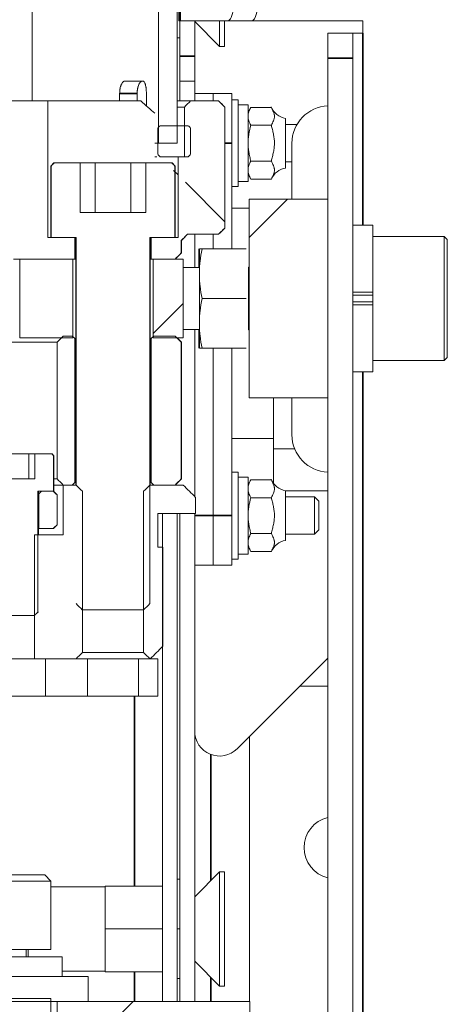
# Model space of a CAD drawing. Header units: millimetres. Extents: x 4 to 1188, y 1 to 840.
# Tile 251 of 256: x 856.9 to 861.48, y 315.23 to 325.8. Entities that reach past the tile are written whole.
import ezdxf

# ---------------------------------------------------------------- set-up
doc = ezdxf.new("R2010")
doc.units = ezdxf.units.MM
doc.layers.add('1', color=7, linetype='Continuous')

msp = doc.modelspace()

# ---------------------------------------------------------------- hatches: boundary and pattern name
at = {"layer": '1', "linetype": 'Continuous', "lineweight": 35}
h = msp.add_hatch(dxfattribs=at)
h.set_pattern_fill('ANSI31', color=154, scale=1.55, angle=-2.13e-14, style=0)
h.paths.add_polyline_path([(850.5426, 324.4764), (850.5426, 411.143), (850.7426, 411.143), (850.7426, 324.4764)], flags=0)
h.paths.add_polyline_path([(858.3858, 411.143), (858.5859, 411.143), (858.5859, 324.4764), (858.3858, 324.4764)], flags=0)
h = msp.add_hatch(dxfattribs=at)
h.set_pattern_fill('ANSI31', color=154, scale=1.55, angle=-2.13e-14, style=0)
edge = h.paths.add_edge_path(flags=0)
edge.add_line((852.8976, 410.963), (854.0309, 410.963))
edge.add_line((854.0309, 410.963), (854.0309, 410.2964))
edge.add_line((854.0309, 410.2964), (855.0976, 410.2964))
edge.add_line((855.0976, 410.2964), (855.0976, 410.963))
edge.add_line((855.0976, 410.963), (856.2309, 410.963))
edge.add_line((856.2309, 410.963), (856.2309, 410.6212))
edge.add_ellipse((856.3642, 410.4297), major_axis=(0.2333, 0), ratio=1, start_angle=124.8499, end_angle=325.1501)
edge.add_line((856.5557, 410.2964), (857.2309, 410.2964))
edge.add_line((857.2309, 410.2964), (857.2309, 327.5964))
edge.add_line((857.2309, 327.5964), (857.0309, 327.5964))
edge.add_line((857.0309, 327.5964), (857.0309, 324.9297))
edge.add_line((857.0309, 324.9297), (856.5557, 324.9297))
edge.add_ellipse((856.3642, 324.7964), major_axis=(0.2333, 0), ratio=1, start_angle=34.8499, end_angle=235.1501)
edge.add_line((856.2309, 324.6049), (856.2309, 323.863))
edge.add_line((856.2309, 323.863), (852.8976, 323.863))
edge.add_line((852.8976, 323.863), (852.8976, 324.6049))
edge.add_ellipse((852.7642, 324.7964), major_axis=(0.2333, 0), ratio=1, start_angle=304.8499, end_angle=505.1501)
edge.add_line((852.5727, 324.9297), (852.0976, 324.9297))
edge.add_line((852.0976, 324.9297), (852.0976, 327.5964))
edge.add_line((852.0976, 327.5964), (851.8976, 327.5964))
edge.add_line((851.8976, 327.5964), (851.8976, 410.2964))
edge.add_line((851.8976, 410.2964), (852.5727, 410.2964))
edge.add_ellipse((852.7642, 410.4297), major_axis=(0.2333, 0), ratio=1, start_angle=214.8499, end_angle=415.1501)
edge.add_line((852.8976, 410.6212), (852.8976, 410.963))
edge = h.paths.add_edge_path(flags=0)
edge.add_ellipse((855.7642, 339.153), major_axis=(-0.4533, 0), ratio=1, start_angle=0, end_angle=360)
edge = h.paths.add_edge_path(flags=0)
edge.add_ellipse((853.3642, 339.153), major_axis=(-0.4533, 0), ratio=1, start_angle=0, end_angle=360)
edge = h.paths.add_edge_path(flags=0)
edge.add_ellipse((855.7642, 360.4864), major_axis=(-0.4533, 0), ratio=1, start_angle=0, end_angle=360)
edge = h.paths.add_edge_path(flags=0)
edge.add_ellipse((853.3642, 360.4864), major_axis=(-0.4533, 0), ratio=1, start_angle=0, end_angle=360)
edge = h.paths.add_edge_path(flags=0)
edge.add_ellipse((855.7642, 381.8197), major_axis=(-0.4533, 0), ratio=1, start_angle=0, end_angle=360)
edge = h.paths.add_edge_path(flags=0)
edge.add_ellipse((853.3642, 381.8197), major_axis=(-0.4533, 0), ratio=1, start_angle=0, end_angle=360)
edge = h.paths.add_edge_path(flags=0)
edge.add_ellipse((853.3642, 403.153), major_axis=(-0.4533, 0), ratio=1, start_angle=0, end_angle=360)
edge = h.paths.add_edge_path(flags=0)
edge.add_ellipse((855.7642, 403.153), major_axis=(-0.4533, 0), ratio=1, start_angle=0, end_angle=360)
h = msp.add_hatch(dxfattribs=at)
h.set_pattern_fill('ANSI31', color=154, scale=1.55, angle=89.9544, style=0)
h.paths.add_polyline_path([(856.2642, 323.4964), (856.2642, 324.9297), (857.1997, 324.9297), (857.1997, 323.463), (857.4879, 323.463), (857.4879, 323.2297), (856.7636, 323.2297), (856.7636, 323.4964)], flags=0)
h.paths.add_polyline_path([(851.6405, 323.463), (851.9287, 323.463), (851.9287, 324.9297), (852.8642, 324.9297), (852.8642, 323.4964), (852.3649, 323.4964), (852.3649, 323.2297), (851.6405, 323.2297)], flags=0)
edge = h.paths.add_edge_path(flags=0)
edge.add_line((850.4979, 323.2964), (850.4979, 323.4297))
edge.add_line((850.8213, 323.463), (850.8213, 323.2297))
edge.add_line((850.8213, 323.2297), (850.5646, 323.2297))
edge.add_line((850.5331, 323.463), (850.8213, 323.463))
edge.add_line((850.5331, 324.3297), (850.5331, 323.463))
edge.add_line((850.4646, 324.3297), (850.4646, 324.9297))
edge.add_line((850.4646, 324.9297), (850.0312, 324.9297))
edge.add_line((850.0312, 324.9297), (850.0312, 323.563))
edge.add_line((850.4313, 323.4964), (850.0979, 323.4964))
edge = h.paths.add_edge_path(flags=0)
edge.add_line((858.6305, 323.4297), (858.6305, 323.2964))
edge.add_line((859.0306, 323.4964), (858.6972, 323.4964))
edge.add_line((858.6639, 324.3297), (858.6639, 324.9297))
edge.add_line((858.6639, 324.9297), (859.0972, 324.9297))
edge.add_line((859.0972, 324.9297), (859.0972, 323.563))
edge.add_line((858.5955, 323.463), (858.5955, 324.3297))
edge.add_line((858.3073, 323.463), (858.5955, 323.463))
edge.add_line((858.3073, 323.463), (858.3073, 323.2297))
edge.add_line((858.3073, 323.2297), (858.5639, 323.2297))
h = msp.add_hatch(dxfattribs=at)
h.set_pattern_fill('ANSI31', color=154, scale=1.55, angle=29.9848, style=0)
h.paths.add_polyline_path([(850.7513, 324.663), (850.7513, 324.3297), (850.3979, 324.3297), (850.3979, 324.663)], flags=0)
h.paths.add_polyline_path([(858.3772, 324.663), (858.7305, 324.663), (858.7305, 324.3297), (858.3772, 324.3297)], flags=0)
h = msp.add_hatch(dxfattribs=at)
h.set_pattern_fill('ANSI31', color=154, scale=1.55, angle=-2.13e-14, style=0)
h.paths.add_polyline_path([(860.2041, 323.873), (860.2041, 321.7397), (859.3575, 321.7397), (859.3575, 323.873)], flags=0)
h = msp.add_hatch(dxfattribs=at)
h.set_pattern_fill('ANSI31', color=154, scale=1.55, angle=-2.13e-14, style=0)
h.paths.add_polyline_path([(852.2316, 323.2297), (852.2316, 322.383), (851.6607, 322.383), (851.6607, 323.2297)], flags=0)
h.paths.add_polyline_path([(850.8011, 322.383), (850.1642, 322.383), (850.1642, 323.2297), (850.8011, 323.2297)], flags=0)
h.paths.add_polyline_path([(856.8969, 322.383), (856.8969, 323.2297), (857.4677, 323.2297), (857.4677, 322.383)], flags=0)
h.paths.add_polyline_path([(858.3274, 322.383), (858.3274, 323.2297), (858.6505, 323.2297), (858.6505, 322.383)], flags=0)
h = msp.add_hatch(dxfattribs=at)
h.set_pattern_fill('ANSI31', color=154, scale=1.55, angle=29.9848, style=0)
edge = h.paths.add_edge_path(flags=0)
edge.add_line((851.8315, 322.337), (851.8315, 320.8703))
edge.add_line((851.6406, 322.377), (851.6406, 320.8303))
h.paths.add_polyline_path([(850.8212, 322.4036), (850.8212, 320.8036), (850.4979, 320.8036), (850.4979, 322.4036)], flags=0)
h.paths.add_polyline_path([(858.3072, 322.4036), (858.6305, 322.4036), (858.6305, 320.8036), (858.3072, 320.8036)], flags=0)
edge = h.paths.add_edge_path(flags=0)
edge.add_line((857.297, 320.8703), (857.297, 322.337))
edge.add_line((857.4879, 320.8303), (857.4879, 322.377))
h = msp.add_hatch(dxfattribs=at)
h.set_pattern_fill('ANSI31', color=154, scale=1.55, angle=89.9544, style=0)
h.paths.add_polyline_path([(857.3637, 320.2703), (857.3637, 320.8036), (857.5688, 320.8036), (857.5688, 318.937), (857.0549, 318.937), (857.0549, 320.2703)], flags=0)
h.paths.add_polyline_path([(851.5597, 318.937), (851.5597, 320.8036), (851.7648, 320.8036), (851.7648, 320.2703), (852.0736, 320.2703), (852.0736, 318.937)], flags=0)
edge = h.paths.add_edge_path(flags=0)
edge.add_line((856.5801, 320.2703), (856.7402, 320.2703))
edge.add_line((856.7402, 320.2703), (856.7402, 318.937))
edge.add_line((856.7402, 318.937), (856.4634, 318.937))
edge.add_spline(control_points=[(856.4634, 318.937), (856.5023, 319.3814), (856.5412, 319.8259), (856.5801, 320.2703)], knot_values=[0, 0, 0, 0, 1, 1, 1, 1], degree=3, periodic=0)
edge = h.paths.add_edge_path(flags=0)
edge.add_line((852.3882, 320.2703), (852.5483, 320.2703))
edge.add_spline(control_points=[(852.5483, 320.2703), (852.5872, 319.8259), (852.6261, 319.3814), (852.665, 318.937)], knot_values=[0, 0, 0, 0, 1, 1, 1, 1], degree=3, periodic=0)
edge.add_line((852.665, 318.937), (852.3882, 318.937))
edge.add_line((852.3882, 318.937), (852.3882, 320.2703))
edge = h.paths.add_edge_path(flags=0)
edge.add_line((858.2947, 318.9393), (858.2238, 320.8036))
edge.add_line((858.2238, 320.8036), (858.6505, 320.8036))
edge.add_spline(control_points=[(858.6505, 320.8036), (858.695, 320.7592), (858.7394, 320.7148), (858.7839, 320.6703)], knot_values=[0, 0, 0, 0, 1, 1, 1, 1], degree=3, periodic=0)
edge.add_line((858.7839, 320.6703), (858.7839, 320.497))
edge.add_line((858.7839, 320.497), (858.3772, 320.497))
edge.add_line((858.3772, 320.497), (858.3906, 320.137))
edge.add_line((858.3906, 320.137), (858.4305, 319.0703))
edge.add_spline(control_points=[(858.4305, 319.0703), (858.3861, 319.0259), (858.3416, 318.9814), (858.2947, 318.9393)], knot_values=[0, 0, 0, 0, 1, 1, 1, 1], degree=3, periodic=0)
edge = h.paths.add_edge_path(flags=0)
edge.add_line((850.7513, 320.497), (850.3446, 320.497))
edge.add_line((850.3446, 320.497), (850.3446, 320.6703))
edge.add_spline(control_points=[(850.3446, 320.6703), (850.389, 320.7148), (850.4335, 320.7592), (850.4779, 320.8036)], knot_values=[0, 0, 0, 0, 1, 1, 1, 1], degree=3, periodic=0)
edge.add_line((850.4779, 320.8036), (850.9021, 320.8036))
edge.add_line((850.9021, 320.8036), (850.8337, 318.9392))
edge.add_spline(control_points=[(850.8337, 318.9392), (850.7869, 318.9814), (850.7424, 319.0259), (850.698, 319.0703)], knot_values=[0, 0, 0, 0, 1, 1, 1, 1], degree=3, periodic=0)
edge.add_line((850.698, 319.0703), (850.7378, 320.137))
edge.add_line((850.7378, 320.137), (850.7513, 320.497))
h = msp.add_hatch(dxfattribs=at)
h.set_pattern_fill('ANSI31', color=154, scale=1.55, angle=-2.13e-14, style=0)
edge = h.paths.add_edge_path(flags=0)
edge.add_line((857.297, 320.697), (857.297, 320.337))
edge.add_line((857.297, 320.337), (857.1037, 320.337))
edge.add_line((857.1037, 320.337), (857.1037, 320.7103))
edge = h.paths.add_edge_path(flags=0)
edge.add_line((852.0248, 320.7103), (852.0248, 320.337))
edge.add_line((852.0248, 320.337), (851.8315, 320.337))
edge.add_line((851.8315, 320.337), (851.8315, 320.697))
edge = h.paths.add_edge_path(flags=0)
edge.add_line((856.4301, 316.937), (855.498, 316.937))
edge.add_line((855.498, 316.937), (855.498, 320.137))
edge.add_line((855.498, 320.137), (856.23, 320.137))
edge.add_line((856.23, 320.137), (856.23, 320.737))
edge.add_line((856.23, 320.737), (856.6914, 320.737))
edge.add_line((856.6914, 320.737), (856.6474, 320.337))
edge.add_spline(control_points=[(856.6474, 320.337), (856.5285, 319.737), (856.4759, 319.137), (856.4234, 318.537)], knot_values=[0, 0, 0, 0, 1, 1, 1, 1], degree=3, periodic=0)
edge.add_line((856.4234, 318.537), (856.23, 318.537))
edge.add_line((856.23, 318.537), (856.23, 317.2036))
edge.add_line((856.23, 317.2036), (856.4301, 317.2036))
edge.add_line((856.4301, 317.2036), (856.4301, 316.937))
edge = h.paths.add_edge_path(flags=0)
edge.add_line((852.8985, 318.537), (852.7051, 318.537))
edge.add_spline(control_points=[(852.7051, 318.537), (852.6525, 319.137), (852.6, 319.737), (852.4793, 320.337)], knot_values=[0, 0, 0, 0, 1, 1, 1, 1], degree=3, periodic=0)
edge.add_line((852.4793, 320.337), (852.434, 320.737))
edge.add_line((852.434, 320.737), (852.8985, 320.737))
edge.add_line((852.8985, 320.737), (852.8985, 320.137))
edge.add_line((852.8985, 320.137), (853.6305, 320.137))
edge.add_line((853.6305, 320.137), (853.6305, 316.937))
edge.add_line((853.6305, 316.937), (852.6984, 316.937))
edge.add_line((852.6984, 316.937), (852.6984, 317.2036))
edge.add_line((852.6984, 317.2036), (852.8985, 317.2036))
edge.add_line((852.8985, 317.2036), (852.8985, 318.537))
h = msp.add_hatch(dxfattribs=at)
h.set_pattern_fill('ANSI31', color=154, scale=1.55, angle=-2.13e-14, style=0)
h.paths.add_polyline_path([(859.3651, 314.623), (857.2979, 314.623), (857.2979, 315.2564), (859.3651, 315.2564)], flags=0)
h.paths.add_polyline_path([(851.8323, 314.623), (850.4321, 314.623), (850.4321, 315.2564), (851.8323, 315.2564)], flags=0)

# ---------------------------------------------------------------- linework, layer by layer
at = {"layer": '1', "color": 154, "linetype": 'Continuous', "lineweight": 13}
for p, q in [((858.3858, 324.4764), (858.3858, 411.143)), ((858.5859, 411.143), (858.5859, 324.4764)), ((858.6041, 411.143), (858.6041, 325.7897)), ((858.5862, 324.93), (858.5862, 327.897)), ((858.5873, 325.4086), (858.5873, 327.8971)), ((857.0309, 327.5964), (857.0309, 324.9297)), ((857.031, 324.9297), (857.031, 327.5964)), ((858.6168, 325.7897), (858.6041, 325.7897)), ((858.614, 325.7897), (858.614, 325.4086)), ((859.1306, 325.7897), (858.6168, 325.7897)), ((858.774, 325.7897), (858.774, 325.4086)), ((858.774, 325.782), (859.0407, 325.5153)), ((859.0407, 325.5153), (859.0407, 325.7897)), ((859.094, 325.5153), (859.094, 325.7897)), ((859.3882, 325.7897), (859.1306, 325.7897)), ((860.5775, 325.7897), (859.3882, 325.7897)), ((860.5775, 325.6564), (860.5775, 325.7897)), ((860.2041, 325.3897), (860.2041, 325.6564)), ((860.2041, 325.6564), (860.4708, 325.6564)), ((860.5775, 325.6564), (860.4708, 325.6564)), ((860.4708, 325.6564), (860.4708, 325.3897)), ((858.5873, 325.6086), (858.614, 325.6086)), ((859.0407, 325.5153), (859.094, 325.5153)), ((858.5873, 325.4086), (858.5873, 325.142)), ((858.614, 325.142), (858.614, 325.4086)), ((858.774, 325.4086), (858.774, 325.142)), ((860.2041, 325.3897), (860.2041, 323.8729)), ((860.4708, 325.3897), (860.4708, 311.7897)), ((858.0278, 325.143), (858.2191, 325.143)), ((858.5873, 325.142), (858.5862, 325.142)), ((858.5873, 325.142), (858.5873, 324.9297)), ((858.614, 325.142), (858.614, 324.9297)), ((858.774, 325.142), (858.614, 325.142)), ((858.774, 325.142), (858.774, 324.9297)), ((857.9691, 324.9297), (857.9691, 325.0097)), ((858.1568, 324.9297), (858.1568, 325.0097)), ((858.256, 325.0097), (858.256, 324.8766)), ((858.974, 325.0086), (858.774, 325.0086)), ((858.974, 324.9297), (858.974, 325.0086)), ((858.974, 324.9297), (858.974, 325.0086)), ((859.174, 325.0086), (858.974, 325.0086)), ((859.174, 324.4753), (859.174, 325.0086)), ((856.2642, 324.9297), (857.1997, 324.9297)), ((857.0309, 324.9297), (856.5557, 324.9297)), ((857.1997, 324.9297), (857.1997, 323.463)), ((857.1997, 324.9297), (858.1962, 324.9297)), ((858.5859, 324.9297), (858.7309, 324.9297)), ((858.7305, 324.9297), (859.0306, 324.9297)), ((858.7305, 324.9297), (858.7309, 324.9297)), ((859.0976, 324.863), (859.0309, 324.9297)), ((859.2407, 324.942), (859.174, 324.942)), ((859.2407, 324.0086), (859.2407, 324.942)), ((859.3473, 324.8886), (859.2407, 324.8886)), ((859.3473, 324.8886), (859.3473, 324.062)), ((858.6642, 324.863), (858.5858, 324.863)), ((858.6639, 324.3297), (858.6639, 324.863)), ((858.6642, 324.863), (858.6639, 324.863)), ((859.0972, 324.863), (859.0972, 323.563)), ((859.0976, 323.563), (859.0976, 324.863)), ((859.3771, 324.8602), (859.3473, 324.8086)), ((859.5972, 324.8602), (859.3771, 324.8602)), ((859.7473, 324.2086), (859.7473, 324.742)), ((859.8709, 324.6753), (859.7473, 324.6753)), ((858.3772, 324.3564), (858.3772, 324.6364)), ((858.3772, 324.6364), (858.3776, 324.6364)), ((858.4038, 324.663), (858.7039, 324.663)), ((858.7305, 324.6364), (858.7305, 324.3564)), ((859.5972, 324.6677), (859.3771, 324.6677)), ((858.3772, 324.4764), (858.3463, 324.4764)), ((858.5859, 324.4764), (858.3858, 324.4764)), ((859.174, 323.3397), (859.174, 324.4753)), ((859.8173, 323.873), (859.8173, 324.4753)), ((857.2642, 324.263), (857.2309, 324.2297)), ((857.2666, 324.263), (857.2642, 324.263)), ((857.2666, 324.263), (857.5441, 324.263)), ((857.5441, 324.263), (857.5441, 323.7297)), ((857.7051, 324.263), (857.5441, 324.263)), ((858.09, 324.263), (857.7051, 324.263)), ((857.7051, 324.263), (857.7051, 323.7297)), ((858.251, 324.263), (858.09, 324.263)), ((858.09, 324.263), (858.09, 323.7297)), ((858.251, 324.263), (858.5286, 324.263)), ((858.251, 323.7297), (858.251, 324.263)), ((858.3693, 324.3297), (858.3463, 324.3297)), ((858.3776, 324.3564), (858.3772, 324.3564)), ((858.7039, 324.3297), (858.4038, 324.3297)), ((858.5309, 324.263), (858.5286, 324.263)), ((858.5642, 324.2297), (858.5309, 324.263)), ((858.5955, 323.463), (858.5955, 324.3297)), ((858.5955, 324.3297), (858.6639, 324.3297)), ((859.5972, 324.2828), (859.3771, 324.2828)), ((859.7473, 324.2753), (859.8173, 324.2753)), ((857.2309, 324.2297), (857.2309, 323.463)), ((857.2331, 324.2297), (857.2309, 324.2297)), ((857.2331, 323.463), (857.2331, 324.2297)), ((858.562, 324.2297), (858.562, 323.463)), ((858.5642, 324.2297), (858.562, 324.2297)), ((858.5642, 323.463), (858.5642, 324.2297)), ((859.2407, 324.062), (859.3473, 324.062)), ((859.3473, 324.142), (859.3771, 324.0904)), ((859.5972, 324.0904), (859.3771, 324.0904)), ((859.174, 324.0086), (859.2407, 324.0086)), ((859.3575, 321.7397), (859.3575, 323.873)), ((859.3575, 323.873), (860.2041, 323.873)), ((860.2041, 323.873), (860.2041, 321.7397)), ((857.5441, 323.7297), (858.251, 323.7297)), ((859.3574, 323.778), (859.174, 323.778)), ((859.0309, 323.4964), (859.0976, 323.563)), ((860.6841, 323.593), (860.4708, 323.593)), ((860.6841, 323.593), (860.6841, 322.8749)), ((857.1997, 323.463), (857.4879, 323.463)), ((857.5013, 323.463), (857.2331, 323.463)), ((857.4879, 323.463), (857.4879, 323.2297)), ((857.4976, 323.463), (857.4976, 320.8037)), ((857.5013, 320.8037), (857.5013, 323.463)), ((858.2938, 323.463), (858.2938, 319.5297)), ((858.562, 323.463), (858.2938, 323.463)), ((858.2976, 320.8037), (858.2976, 323.463)), ((858.3073, 323.2297), (858.3073, 323.463)), ((858.3073, 323.463), (858.5955, 323.463)), ((858.6305, 323.4297), (858.6305, 323.2964)), ((858.6309, 323.4297), (858.6976, 323.4964)), ((858.6309, 323.2964), (858.6309, 323.4297)), ((859.0306, 323.4964), (858.6972, 323.4964)), ((858.774, 323.4962), (858.774, 323.1393)), ((858.974, 323.3397), (858.974, 323.4964)), ((858.974, 323.3397), (858.974, 323.4964)), ((861.4508, 323.473), (860.6841, 323.473)), ((861.4841, 323.4397), (861.4508, 323.473)), ((861.4508, 322.1397), (861.4508, 323.473)), ((861.4841, 322.173), (861.4841, 323.4397)), ((858.8173, 323.1397), (858.8173, 323.3397)), ((858.8241, 323.073), (858.8241, 323.3397)), ((859.3274, 323.3397), (858.8541, 323.3397)), ((857.4879, 323.2297), (856.8302, 323.2297)), ((856.8969, 322.383), (856.8969, 323.2297)), ((856.8969, 323.2297), (857.4677, 323.2297)), ((857.4677, 323.2297), (857.4677, 322.383)), ((857.4976, 323.2297), (857.4878, 323.2297)), ((858.3073, 323.2297), (858.2976, 323.2297)), ((858.5639, 323.2297), (858.3073, 323.2297)), ((858.3274, 322.383), (858.3274, 323.2297)), ((858.3274, 323.2297), (858.6505, 323.2297)), ((858.5642, 323.2297), (858.6309, 323.2964)), ((858.6505, 323.2297), (858.6505, 322.383)), ((858.6509, 322.383), (858.6509, 323.2297)), ((858.8241, 323.1397), (858.6509, 323.1397)), ((859.3575, 323.1464), (859.3508, 323.1397)), ((859.3508, 322.473), (859.3508, 323.1397)), ((858.8241, 322.5397), (858.8241, 323.073)), ((859.3274, 322.8064), (858.8541, 322.8064)), ((860.6841, 322.8749), (860.4708, 322.8749)), ((860.6841, 322.8412), (860.4708, 322.8412)), ((860.6841, 322.7715), (860.4708, 322.7715)), ((860.6841, 322.7378), (860.6841, 322.875)), ((860.6841, 322.8645), (860.6841, 322.8749)), ((860.6841, 322.7378), (860.4708, 322.7378)), ((860.6841, 322.7378), (860.6841, 322.7483)), ((860.6841, 322.7378), (860.6841, 322.0197)), ((858.6509, 322.473), (858.8241, 322.473)), ((858.774, 322.4729), (858.774, 320.6805)), ((858.8173, 322.273), (858.8173, 322.473)), ((858.8241, 322.273), (858.8241, 322.5397)), ((859.3508, 322.473), (859.3575, 322.4664)), ((857.4677, 322.383), (856.8969, 322.383)), ((857.3637, 322.4036), (857.461, 322.4036)), ((857.4879, 322.377), (857.4879, 320.8303)), ((857.4976, 322.377), (857.4879, 322.377)), ((858.3072, 322.377), (858.2976, 322.377)), ((858.3072, 320.8303), (858.3072, 322.377)), ((858.6505, 322.383), (858.3274, 322.383)), ((858.3341, 322.4036), (858.5639, 322.4036)), ((858.6309, 322.337), (858.5849, 322.383)), ((857.297, 322.337), (851.8315, 322.337)), ((857.297, 320.8703), (857.297, 322.337)), ((858.6305, 322.337), (858.6305, 320.8703)), ((858.6309, 320.8703), (858.6309, 322.337)), ((859.3274, 322.273), (858.8541, 322.273)), ((858.974, 320.4753), (858.974, 322.273)), ((858.974, 320.4753), (858.974, 322.273)), ((859.174, 320.4753), (859.174, 322.273)), ((860.6841, 322.1397), (861.4508, 322.1397)), ((861.4508, 322.1397), (861.4841, 322.173)), ((860.4708, 322.0197), (860.6841, 322.0197)), ((860.2041, 321.7397), (859.3575, 321.7397)), ((859.6207, 321.3024), (859.6207, 321.7397)), ((859.8173, 321.342), (859.8173, 321.7397)), ((860.2041, 321.7396), (860.2041, 311.7897)), ((859.6207, 321.3024), (859.174, 321.3024)), ((859.6207, 320.82), (859.6207, 321.3024)), ((859.6207, 321.1934), (859.846, 321.1934)), ((856.9938, 321.137), (856.8014, 321.137)), ((857.0583, 321.137), (856.9938, 321.137)), ((856.9938, 321.137), (856.9938, 320.8703)), ((857.0583, 320.8703), (857.0583, 321.137)), ((857.0583, 321.137), (857.2415, 321.137)), ((857.2459, 321.137), (857.2415, 321.137)), ((857.2642, 321.1186), (857.2459, 321.137)), ((857.2601, 321.1186), (857.2601, 320.737)), ((857.2642, 321.1186), (857.2601, 321.1186)), ((857.2642, 320.737), (857.2642, 321.1186)), ((856.7369, 320.8703), (857.0583, 320.8703)), ((857.2642, 320.8703), (857.297, 320.8703)), ((858.5642, 320.8036), (858.6309, 320.8703)), ((859.2407, 320.942), (859.174, 320.942)), ((859.2407, 320.0086), (859.2407, 320.942)), ((859.3473, 320.8886), (859.2407, 320.8886)), ((859.3473, 320.8886), (859.3473, 320.062)), ((857.2642, 320.8036), (857.3637, 320.8036)), ((857.3642, 320.8036), (857.2642, 320.8036)), ((857.3637, 320.2703), (857.3637, 320.8036)), ((857.3637, 320.8036), (857.5014, 320.8036)), ((857.461, 320.8036), (857.3637, 320.8036)), ((857.4879, 320.8303), (857.4976, 320.8303)), ((858.2938, 320.8036), (858.6505, 320.8036)), ((858.2976, 320.8303), (858.3072, 320.8303)), ((858.5639, 320.8036), (858.3341, 320.8036)), ((859.3771, 320.8602), (859.3473, 320.8086)), ((859.5972, 320.8602), (859.3771, 320.8602)), ((857.2601, 320.737), (857.0899, 320.737)), ((857.0899, 320.737), (857.0899, 319.437)), ((857.0976, 320.2703), (857.0976, 320.737)), ((857.1037, 320.7103), (857.0976, 320.7103)), ((857.1037, 320.337), (857.1037, 320.7103)), ((857.1312, 320.737), (857.257, 320.737)), ((857.2976, 320.697), (857.2576, 320.737)), ((857.2642, 320.737), (857.2601, 320.737)), ((857.297, 320.697), (857.297, 320.377)), ((857.297, 320.697), (857.2976, 320.697)), ((857.2976, 320.377), (857.2976, 320.697)), ((857.5688, 320.737), (857.5688, 319.0036)), ((858.2263, 319.0036), (858.2263, 320.737)), ((858.7839, 320.6703), (858.7839, 320.497)), ((858.7842, 320.497), (858.7842, 320.6703)), ((859.5972, 320.6677), (859.3771, 320.6677)), ((859.7473, 320.2086), (859.7473, 320.742)), ((860.0607, 320.6753), (859.7473, 320.6753)), ((859.7474, 320.742), (860.2041, 320.742)), ((860.1073, 320.6286), (860.0607, 320.6753)), ((860.0607, 320.2753), (860.0607, 320.6753)), ((860.1073, 320.322), (860.1073, 320.6286)), ((858.7839, 320.497), (858.3772, 320.497)), ((858.3772, 320.497), (858.3772, 320.137)), ((858.3776, 320.137), (858.3776, 320.497)), ((858.4273, 320.1366), (858.4273, 320.4965)), ((858.5873, 315.2561), (858.5873, 320.4965)), ((858.614, 320.4965), (858.614, 315.2561)), ((858.774, 320.4965), (858.774, 315.2561)), ((858.974, 319.942), (858.974, 320.4753)), ((858.974, 319.942), (858.974, 320.4753)), ((859.174, 319.942), (859.174, 320.4753)), ((857.2576, 320.337), (857.2976, 320.377)), ((857.297, 320.377), (857.2976, 320.377)), ((857.0549, 320.2703), (857.3637, 320.2703)), ((857.0549, 318.937), (857.0549, 320.2703)), ((857.0976, 320.337), (857.1037, 320.337)), ((857.257, 320.337), (857.1037, 320.337)), ((857.2576, 320.337), (857.257, 320.337)), ((859.5972, 320.2828), (859.3771, 320.2828)), ((859.7473, 320.2753), (860.0607, 320.2753)), ((860.0607, 320.2753), (860.1073, 320.322)), ((858.3772, 320.137), (858.4305, 320.137)), ((858.4305, 320.137), (858.4305, 319.0703)), ((858.4309, 319.0703), (858.4309, 320.137)), ((859.3473, 320.142), (859.3771, 320.0904)), ((859.2407, 320.062), (859.3473, 320.062)), ((859.5972, 320.0904), (859.3771, 320.0904)), ((858.974, 319.942), (858.774, 319.942)), ((859.174, 319.942), (858.974, 319.942)), ((859.174, 320.0086), (859.2407, 320.0086)), ((858.2976, 319.5297), (858.2938, 319.5297)), ((857.0549, 319.4036), (856.7402, 319.4036)), ((857.0976, 319.437), (857.0899, 319.437)), ((858.2264, 319.463), (857.5687, 319.463)), ((857.5688, 319.0036), (858.2263, 319.0036)), ((858.4273, 315.2561), (858.4273, 319.0666)), ((857.0549, 318.937), (856.7402, 318.937)), ((857.5014, 318.937), (857.0549, 318.937)), ((857.1721, 318.537), (857.1721, 318.937)), ((857.1721, 318.937), (857.623, 318.937)), ((857.623, 318.937), (857.623, 318.537)), ((857.623, 318.937), (858.0376, 318.937)), ((858.0376, 318.937), (858.1721, 318.937)), ((858.1721, 318.537), (858.1721, 318.937)), ((858.1721, 318.937), (858.3772, 318.937)), ((858.2972, 318.937), (858.2938, 318.937)), ((858.2976, 318.937), (858.2972, 318.937)), ((858.3772, 318.937), (858.3772, 318.537)), ((858.3776, 318.537), (858.3776, 318.937)), ((859.2292, 317.9705), (860.2043, 318.9455)), ((859.9007, 318.642), (860.2041, 318.642)), ((856.623, 318.537), (857.0376, 318.537)), ((857.0376, 318.537), (857.1721, 318.537)), ((857.623, 318.537), (857.1721, 318.537)), ((857.623, 318.537), (858.0376, 318.537)), ((858.0376, 318.537), (858.1721, 318.537)), ((858.3772, 318.537), (858.1721, 318.537)), ((859.3607, 315.2561), (859.3607, 318.1019)), ((859.0407, 316.6486), (858.774, 316.382)), ((859.094, 316.6486), (859.0407, 316.6486)), ((859.0407, 315.422), (859.0407, 316.6486)), ((859.094, 315.422), (859.094, 316.6486)), ((857.2318, 316.5497), (855.8984, 316.5497)), ((857.1651, 316.6164), (855.9651, 316.6164)), ((857.2318, 316.5497), (857.1651, 316.6164)), ((857.2318, 315.8164), (857.2318, 316.5497)), ((858.5873, 316.5686), (858.614, 316.5686)), ((857.814, 316.4886), (857.2318, 316.4886)), ((857.814, 316.4953), (858.4273, 316.4953)), ((857.814, 316.0353), (857.814, 316.4953)), ((857.814, 315.5753), (857.814, 316.0353)), ((857.814, 316.0353), (858.4273, 316.0353)), ((858.5873, 316.0353), (858.614, 316.0353)), ((857.2318, 315.8164), (855.8984, 315.8164)), ((856.9651, 315.7364), (856.9651, 315.8164)), ((856.9873, 315.7364), (856.9873, 315.8163)), ((857.3518, 315.7364), (856.6337, 315.7364)), ((857.3518, 315.523), (857.3518, 315.7364)), ((858.774, 315.6886), (859.0407, 315.422)), ((857.3518, 315.582), (857.814, 315.582)), ((857.6318, 315.523), (856.5651, 315.523)), ((857.6318, 315.2564), (857.6318, 315.523)), ((857.814, 315.5753), (858.4273, 315.5753)), ((858.5873, 315.502), (858.614, 315.502)), ((859.0407, 315.422), (859.094, 315.422)), ((856.1633, 315.2897), (857.2303, 315.2897)), ((856.1633, 315.2897), (857.2303, 315.2897)), ((856.1633, 315.2897), (857.2303, 315.2897)), ((857.2303, 314.623), (857.2303, 315.2897)), ((857.2303, 314.623), (857.2303, 315.2897)), ((857.2303, 314.623), (857.2303, 315.2897)), ((857.2303, 315.2897), (857.2309, 315.2897)), ((857.2303, 315.2897), (857.2309, 315.2897)), ((857.2303, 315.2897), (857.2309, 315.2897)), ((857.2303, 315.2897), (857.2309, 315.2897)), ((857.2303, 315.2897), (857.2309, 315.2897)), ((857.2303, 315.2897), (857.2309, 315.2897)), ((857.2309, 314.623), (857.2309, 315.2897)), ((857.2309, 315.2897), (857.2309, 314.623)), ((857.2309, 314.623), (857.2309, 315.2897)), ((857.2309, 315.2897), (857.2309, 314.623)), ((857.2309, 315.2897), (857.2309, 314.623)), ((857.2309, 314.623), (857.2309, 315.2897)), ((857.2979, 315.2564), (851.8323, 315.2564)), ((857.2979, 314.623), (857.2979, 315.2564)), ((857.2979, 315.2564), (859.3651, 315.2564)), ((859.3651, 315.2564), (859.3651, 314.623))]:
    msp.add_line(p, q, dxfattribs=at)
at = {"layer": '1', "color": 154, "linetype": 'Continuous', "lineweight": 35}
for p, q in [((858.6168, 411.1426), (858.6168, 325.7897)), ((860.5775, 323.5929), (860.5775, 325.6564)), ((858.5862, 325.4086), (858.5873, 325.4086)), ((858.614, 325.4086), (858.774, 325.4086)), ((860.4708, 325.3897), (860.2041, 325.3897)), ((858.1568, 325.0097), (857.9691, 325.0097)), ((859.174, 324.4753), (859.0976, 324.4753)), ((860.5775, 311.6564), (860.5775, 322.0196)), ((858.974, 320.4753), (858.774, 320.4753)), ((859.174, 320.4753), (858.974, 320.4753)), ((858.1293, 316.4951), (858.1293, 318.5367)), ((858.9473, 316.5551), (858.9473, 317.909)), ((858.1293, 315.2559), (858.1293, 315.575)), ((858.9473, 315.256), (858.9473, 315.5151))]:
    msp.add_line(p, q, dxfattribs=at)
at = {"layer": '1', "color": 154, "linetype": 'Continuous', "lineweight": 13}
for centre, radius, start, end in [((859.7832, 324.942), 0.2032, 202.13623, 259.84491), ((860.2173, 324.4753), 0.4, 91.89563, 180), ((859.7832, 324.0086), 0.2032, 100.15509, 156.31646), ((860.2173, 321.342), 0.4, 180, 268.10437), ((859.7832, 320.942), 0.2032, 202.13623, 259.84491), ((859.7832, 320.0086), 0.2032, 100.15509, 156.31646), ((859.0407, 318.1591), 0.2667, 180, 315), ((860.2807, 316.9086), 0.3333, 103.275, 180), ((860.2807, 316.9086), 0.3333, 180, 256.725)]:
    msp.add_arc(centre, radius, start, end, dxfattribs=at)
for centre, major_axis, start_param, end_param in [((859.3882, 326.0564), (0, 0.2667), 3.1415927, 4.712389), ((859.1306, 326.0564), (0, -0.2667), 0, 1.0562624)]:
    msp.add_ellipse(centre, major_axis=major_axis, ratio=0.258819, start_param=start_param, end_param=end_param, dxfattribs=at)
for points, knots in [([(857.9691, 325.0097), (857.9691, 325.0185), (857.9695, 325.0272), (857.9707, 325.04), (857.9712, 325.0442), (857.9721, 325.0505), (857.9724, 325.0526), (857.973, 325.0567), (857.9734, 325.0588), (857.9753, 325.0689), (857.9772, 325.0765), (857.9799, 325.0856), (857.9805, 325.0874), (857.9816, 325.0909), (857.9822, 325.0926), (857.9841, 325.0977), (857.9854, 325.1009), (857.9896, 325.1102), (857.9925, 325.1157), (857.9966, 325.1218), (857.9974, 325.1229), (857.999, 325.1252), (858.0016, 325.1284), (858.0058, 325.1331), (858.0094, 325.136), (858.0121, 325.1379), (858.013, 325.1385), (858.0149, 325.1395), (858.0158, 325.14), (858.0204, 325.1422), (858.0241, 325.143), (858.0278, 325.143)], [0, 0, 0, 0, 0.125, 0.125, 0.1875, 0.1875, 0.21875, 0.21875, 0.25, 0.25, 0.375, 0.375, 0.40625, 0.40625, 0.4375, 0.4375, 0.5, 0.5, 0.625, 0.625, 0.65625, 0.65625, 0.6875, 0.75, 0.8125, 0.8125, 0.84375, 0.84375, 0.875, 0.875, 1, 1, 1, 1]), ([(858.215, 325.143), (858.2113, 325.143), (858.2076, 325.1422), (858.2022, 325.1396), (858.2004, 325.1386), (858.1968, 325.1361), (858.195, 325.1346), (858.1898, 325.1296), (858.1864, 325.1255), (858.1825, 325.1195), (858.1817, 325.1182), (858.1801, 325.1156), (858.1794, 325.1142), (858.1771, 325.1101), (858.1757, 325.1071), (858.1716, 325.0979), (858.1692, 325.0912), (858.1664, 325.0821), (858.1659, 325.0803), (858.1649, 325.0765), (858.1634, 325.0708), (858.1613, 325.061), (858.16, 325.0528), (858.1592, 325.0465), (858.1589, 325.0444), (858.1584, 325.0402), (858.1582, 325.038), (858.1572, 325.0272), (858.1568, 325.0185), (858.1568, 325.0097)], [0, 0, 0, 0, 0.125, 0.125, 0.1875, 0.1875, 0.25, 0.25, 0.375, 0.375, 0.40625, 0.40625, 0.4375, 0.4375, 0.5, 0.5, 0.625, 0.625, 0.65625, 0.65625, 0.6875, 0.75, 0.8125, 0.8125, 0.84375, 0.84375, 0.875, 0.875, 1, 1, 1, 1]), ([(858.2191, 325.143), (858.2216, 325.143), (858.2242, 325.1422), (858.2278, 325.1396), (858.229, 325.1386), (858.2314, 325.1361), (858.2326, 325.1346), (858.236, 325.1296), (858.2381, 325.1255), (858.2406, 325.1195), (858.2411, 325.1182), (858.242, 325.1156), (858.2425, 325.1143), (858.2439, 325.1101), (858.2448, 325.1072), (858.2472, 325.0979), (858.2487, 325.0912), (858.2503, 325.0822), (858.2507, 325.0803), (858.2513, 325.0765), (858.2521, 325.0708), (858.2533, 325.061), (858.2541, 325.0528), (858.2546, 325.0465), (858.2548, 325.0444), (858.2551, 325.0402), (858.2552, 325.038), (858.2557, 325.0272), (858.256, 325.0185), (858.256, 325.0097)], [0, 0, 0, 0, 0.125, 0.125, 0.1875, 0.1875, 0.25, 0.25, 0.375, 0.375, 0.40625, 0.40625, 0.4375, 0.4375, 0.5, 0.5, 0.625, 0.625, 0.65625, 0.65625, 0.6875, 0.75, 0.8125, 0.8125, 0.84375, 0.84375, 0.875, 0.875, 1, 1, 1, 1]), ([(858.3463, 324.7964), (858.3225, 324.8171), (858.2981, 324.8387), (858.248, 324.8831), (858.2223, 324.9061), (858.1962, 324.9297)], [0, 0, 0, 0, 0.5, 0.5, 1, 1, 1, 1]), ([(859.3473, 324.764), (859.3473, 324.768), (859.3475, 324.7722), (859.3482, 324.7803), (859.3487, 324.7844), (859.3508, 324.7966), (859.3528, 324.8046), (859.3606, 324.8287), (859.3681, 324.8445), (859.3771, 324.8602)], [0, 0, 0, 0, 0.125, 0.125, 0.25, 0.25, 0.5, 0.5, 1, 1, 1, 1]), ([(859.5972, 324.6677), (859.6006, 324.6756), (859.6044, 324.6835), (859.6118, 324.6993), (859.6155, 324.7071), (859.6219, 324.723), (859.6247, 324.7309), (859.6277, 324.7429), (859.6284, 324.7469), (859.6295, 324.7549), (859.6298, 324.759), (859.6299, 324.7671), (859.6297, 324.7712), (859.629, 324.7773), (859.6287, 324.7794), (859.6279, 324.7835), (859.6275, 324.7855), (859.6251, 324.7958), (859.6223, 324.8039), (859.6158, 324.8201), (859.6121, 324.8281), (859.6045, 324.8441), (859.6007, 324.8521), (859.5972, 324.8602)], [0, 0, 0, 0, 0.125, 0.125, 0.25, 0.25, 0.375, 0.375, 0.4375, 0.4375, 0.5, 0.5, 0.5625, 0.5625, 0.59375, 0.59375, 0.625, 0.625, 0.75, 0.75, 0.875, 0.875, 1, 1, 1, 1]), ([(859.3771, 324.6677), (859.368, 324.6835), (859.3605, 324.6993), (859.3528, 324.7234), (859.3508, 324.7314), (859.348, 324.7476), (859.3473, 324.7558), (859.3473, 324.764)], [0, 0, 0, 0, 0.5, 0.5, 0.75, 0.75, 1, 1, 1, 1]), ([(859.3473, 324.4753), (859.3473, 324.4834), (859.3475, 324.4916), (859.348, 324.5039), (859.3483, 324.508), (859.3488, 324.5161), (859.3491, 324.5203), (859.3508, 324.5407), (859.3528, 324.5569), (859.3607, 324.6051), (859.3681, 324.6366), (859.3771, 324.6677)], [0, 0, 0, 0, 0.125, 0.125, 0.1875, 0.1875, 0.25, 0.25, 0.5, 0.5, 1, 1, 1, 1]), ([(859.5972, 324.2828), (859.6007, 324.299), (859.6046, 324.3152), (859.6122, 324.3475), (859.6159, 324.3637), (859.6225, 324.3962), (859.6252, 324.4126), (859.6281, 324.4373), (859.6288, 324.4456), (859.6295, 324.4581), (859.6297, 324.4644), (859.6298, 324.4707), (859.6299, 324.4738), (859.6299, 324.4749), (859.6299, 324.4769), (859.6298, 324.486), (859.6294, 324.495), (859.6283, 324.5109), (859.6275, 324.5189), (859.6245, 324.5426), (859.6217, 324.5583), (859.6153, 324.5897), (859.6117, 324.6053), (859.6043, 324.6365), (859.6006, 324.6521), (859.5972, 324.6677)], [0, 0, 0, 0, 0.125, 0.125, 0.25, 0.25, 0.375, 0.375, 0.4375, 0.4375, 0.46875, 0.484375, 0.484375, 0.4921875, 0.4921875, 0.5, 0.5625, 0.5625, 0.625, 0.625, 0.75, 0.75, 0.875, 0.875, 1, 1, 1, 1]), ([(859.3771, 324.2828), (859.3749, 324.2907), (859.3727, 324.2985), (859.3686, 324.3144), (859.3666, 324.3223), (859.3611, 324.3463), (859.3579, 324.3623), (859.3527, 324.3944), (859.3507, 324.4105), (859.348, 324.4428), (859.3473, 324.459), (859.3473, 324.4753)], [0, 0, 0, 0, 0.125, 0.125, 0.25, 0.25, 0.5, 0.5, 0.75, 0.75, 1, 1, 1, 1]), ([(859.3473, 324.1866), (859.3473, 324.1907), (859.3475, 324.1948), (859.3482, 324.203), (859.3487, 324.207), (859.3508, 324.2192), (859.3528, 324.2273), (859.3606, 324.2513), (859.3681, 324.2671), (859.3771, 324.2828)], [0, 0, 0, 0, 0.125, 0.125, 0.25, 0.25, 0.5, 0.5, 1, 1, 1, 1]), ([(859.5972, 324.0904), (859.6006, 324.0983), (859.6044, 324.1062), (859.6118, 324.1219), (859.6155, 324.1298), (859.6219, 324.1456), (859.6247, 324.1536), (859.6277, 324.1655), (859.6284, 324.1695), (859.6295, 324.1776), (859.6298, 324.1816), (859.6299, 324.1898), (859.6297, 324.1938), (859.629, 324.2), (859.6287, 324.202), (859.6279, 324.2061), (859.6275, 324.2082), (859.6251, 324.2184), (859.6223, 324.2266), (859.6158, 324.2427), (859.6121, 324.2507), (859.6045, 324.2668), (859.6007, 324.2748), (859.5972, 324.2828)], [0, 0, 0, 0, 0.125, 0.125, 0.25, 0.25, 0.375, 0.375, 0.4375, 0.4375, 0.5, 0.5, 0.5625, 0.5625, 0.59375, 0.59375, 0.625, 0.625, 0.75, 0.75, 0.875, 0.875, 1, 1, 1, 1]), ([(859.3771, 324.0904), (859.368, 324.1061), (859.3605, 324.122), (859.3528, 324.146), (859.3508, 324.1541), (859.348, 324.1703), (859.3473, 324.1784), (859.3473, 324.1866)], [0, 0, 0, 0, 0.5, 0.5, 0.75, 0.75, 1, 1, 1, 1]), ([(858.8241, 323.3397), (858.8242, 323.3397), (858.8249, 323.3397), (858.8275, 323.3397), (858.8295, 323.3397), (858.8346, 323.3397), (858.8378, 323.3397), (858.8434, 323.3397), (858.8454, 323.3397), (858.8496, 323.3397), (858.8518, 323.3397), (858.8541, 323.3397)], [0, 0, 0, 0, 0.241828, 0.241828, 0.494552, 0.494552, 0.747276, 0.747276, 0.873638, 0.873638, 1, 1, 1, 1]), ([(858.8541, 323.3397), (858.8448, 323.2953), (858.8372, 323.2508), (858.8295, 323.1841), (858.8275, 323.1619), (858.8248, 323.1175), (858.8241, 323.0953), (858.8241, 323.073)], [0, 0, 0, 0, 0.5, 0.5, 0.75, 0.75, 1, 1, 1, 1]), ([(858.8241, 323.073), (858.8241, 323.0508), (858.8248, 323.0286), (858.8275, 322.9841), (858.8295, 322.9619), (858.8372, 322.8953), (858.8448, 322.8508), (858.8541, 322.8064)], [0, 0, 0, 0, 0.25, 0.25, 0.5, 0.5, 1, 1, 1, 1]), ([(858.8541, 322.8064), (858.8448, 322.7619), (858.8372, 322.7175), (858.8295, 322.6508), (858.8275, 322.6286), (858.8248, 322.5841), (858.8241, 322.5619), (858.8241, 322.5397)], [0, 0, 0, 0, 0.5, 0.5, 0.75, 0.75, 1, 1, 1, 1]), ([(858.8241, 322.5397), (858.8241, 322.5175), (858.8248, 322.4953), (858.8275, 322.4508), (858.8295, 322.4286), (858.8372, 322.3619), (858.8448, 322.3175), (858.8541, 322.273)], [0, 0, 0, 0, 0.25, 0.25, 0.5, 0.5, 1, 1, 1, 1]), ([(858.8541, 322.273), (858.8518, 322.273), (858.8496, 322.273), (858.8454, 322.273), (858.8434, 322.273), (858.8378, 322.273), (858.8346, 322.273), (858.8295, 322.273), (858.8275, 322.273), (858.8248, 322.273), (858.8241, 322.273), (858.8241, 322.273)], [0, 0, 0, 0, 0.1253495, 0.1253495, 0.250699, 0.250699, 0.5013979, 0.5013979, 0.7520969, 0.7520969, 1, 1, 1, 1]), ([(859.3473, 320.764), (859.3473, 320.768), (859.3475, 320.7722), (859.3482, 320.7803), (859.3487, 320.7844), (859.3508, 320.7966), (859.3528, 320.8046), (859.3606, 320.8287), (859.3681, 320.8445), (859.3771, 320.8602)], [0, 0, 0, 0, 0.125, 0.125, 0.25, 0.25, 0.5, 0.5, 1, 1, 1, 1]), ([(859.3771, 320.6677), (859.368, 320.6835), (859.3605, 320.6993), (859.3528, 320.7234), (859.3508, 320.7314), (859.348, 320.7476), (859.3473, 320.7558), (859.3473, 320.764)], [0, 0, 0, 0, 0.5, 0.5, 0.75, 0.75, 1, 1, 1, 1]), ([(859.5972, 320.6677), (859.6006, 320.6756), (859.6044, 320.6835), (859.6118, 320.6993), (859.6155, 320.7071), (859.6219, 320.723), (859.6247, 320.7309), (859.6277, 320.7429), (859.6284, 320.7469), (859.6295, 320.7549), (859.6298, 320.759), (859.6299, 320.7671), (859.6297, 320.7712), (859.629, 320.7773), (859.6287, 320.7794), (859.6279, 320.7835), (859.6275, 320.7855), (859.6251, 320.7958), (859.6223, 320.8039), (859.6158, 320.8201), (859.6121, 320.8281), (859.6045, 320.8441), (859.6007, 320.8521), (859.5972, 320.8602)], [0, 0, 0, 0, 0.125, 0.125, 0.25, 0.25, 0.375, 0.375, 0.4375, 0.4375, 0.5, 0.5, 0.5625, 0.5625, 0.59375, 0.59375, 0.625, 0.625, 0.75, 0.75, 0.875, 0.875, 1, 1, 1, 1]), ([(859.3473, 320.4753), (859.3473, 320.4834), (859.3475, 320.4916), (859.348, 320.5039), (859.3483, 320.508), (859.3488, 320.5161), (859.3491, 320.5203), (859.3508, 320.5407), (859.3528, 320.5569), (859.3607, 320.6051), (859.3681, 320.6366), (859.3771, 320.6677)], [0, 0, 0, 0, 0.125, 0.125, 0.1875, 0.1875, 0.25, 0.25, 0.5, 0.5, 1, 1, 1, 1]), ([(859.5972, 320.2828), (859.6007, 320.299), (859.6046, 320.3152), (859.6122, 320.3475), (859.6159, 320.3637), (859.6225, 320.3962), (859.6252, 320.4126), (859.6281, 320.4373), (859.6288, 320.4456), (859.6295, 320.4581), (859.6297, 320.4644), (859.6298, 320.4707), (859.6299, 320.4738), (859.6299, 320.4749), (859.6299, 320.4769), (859.6298, 320.486), (859.6294, 320.495), (859.6283, 320.5109), (859.6275, 320.5189), (859.6245, 320.5426), (859.6217, 320.5583), (859.6153, 320.5897), (859.6117, 320.6053), (859.6043, 320.6365), (859.6006, 320.6521), (859.5972, 320.6677)], [0, 0, 0, 0, 0.125, 0.125, 0.25, 0.25, 0.375, 0.375, 0.4375, 0.4375, 0.46875, 0.484375, 0.484375, 0.4921875, 0.4921875, 0.5, 0.5625, 0.5625, 0.625, 0.625, 0.75, 0.75, 0.875, 0.875, 1, 1, 1, 1]), ([(859.3771, 320.2828), (859.3749, 320.2907), (859.3727, 320.2985), (859.3686, 320.3144), (859.3666, 320.3223), (859.3611, 320.3463), (859.3579, 320.3623), (859.3527, 320.3944), (859.3507, 320.4105), (859.348, 320.4428), (859.3473, 320.459), (859.3473, 320.4753)], [0, 0, 0, 0, 0.125, 0.125, 0.25, 0.25, 0.5, 0.5, 0.75, 0.75, 1, 1, 1, 1]), ([(859.3473, 320.1866), (859.3473, 320.1907), (859.3475, 320.1948), (859.3482, 320.203), (859.3487, 320.207), (859.3508, 320.2192), (859.3528, 320.2273), (859.3606, 320.2513), (859.3681, 320.2671), (859.3771, 320.2828)], [0, 0, 0, 0, 0.125, 0.125, 0.25, 0.25, 0.5, 0.5, 1, 1, 1, 1]), ([(859.5972, 320.0904), (859.6006, 320.0983), (859.6044, 320.1062), (859.6118, 320.1219), (859.6155, 320.1298), (859.6219, 320.1456), (859.6247, 320.1536), (859.6277, 320.1655), (859.6284, 320.1695), (859.6295, 320.1776), (859.6298, 320.1816), (859.6299, 320.1898), (859.6297, 320.1938), (859.629, 320.2), (859.6287, 320.202), (859.6279, 320.2061), (859.6275, 320.2082), (859.6251, 320.2184), (859.6223, 320.2266), (859.6158, 320.2427), (859.6121, 320.2507), (859.6045, 320.2668), (859.6007, 320.2748), (859.5972, 320.2828)], [0, 0, 0, 0, 0.125, 0.125, 0.25, 0.25, 0.375, 0.375, 0.4375, 0.4375, 0.5, 0.5, 0.5625, 0.5625, 0.59375, 0.59375, 0.625, 0.625, 0.75, 0.75, 0.875, 0.875, 1, 1, 1, 1]), ([(859.3771, 320.0904), (859.368, 320.1061), (859.3605, 320.122), (859.3528, 320.146), (859.3508, 320.1541), (859.348, 320.1703), (859.3473, 320.1784), (859.3473, 320.1866)], [0, 0, 0, 0, 0.5, 0.5, 0.75, 0.75, 1, 1, 1, 1])]:
    msp.add_open_spline(points, degree=3, knots=knots, dxfattribs=at)
for points in [[(858.6639, 324.863), (858.6861, 324.8853), (858.7083, 324.9075), (858.7305, 324.9297)], [(859.0306, 324.9297), (859.0528, 324.9075), (859.075, 324.8853), (859.0972, 324.863)], [(858.3772, 324.6364), (858.3861, 324.6453), (858.395, 324.6541), (858.4038, 324.663)], [(858.7039, 324.663), (858.7128, 324.6541), (858.7217, 324.6453), (858.7305, 324.6364)], [(857.2331, 324.2297), (857.2443, 324.2408), (857.2554, 324.2519), (857.2666, 324.263)], [(858.4038, 324.3297), (858.395, 324.3386), (858.3861, 324.3475), (858.3772, 324.3564)], [(858.5286, 324.263), (858.5397, 324.2519), (858.5509, 324.2408), (858.562, 324.2297)], [(858.7305, 324.3564), (858.7217, 324.3475), (858.7128, 324.3386), (858.7039, 324.3297)], [(859.0972, 323.563), (859.075, 323.5408), (859.0528, 323.5186), (859.0306, 323.4964)], [(858.6972, 323.4964), (858.675, 323.4741), (858.6528, 323.4519), (858.6305, 323.4297)], [(858.6305, 323.2964), (858.6083, 323.2741), (858.5861, 323.2519), (858.5639, 323.2297)], [(857.297, 322.337), (857.3192, 322.3592), (857.3415, 322.3814), (857.3637, 322.4036)], [(857.461, 322.4036), (857.47, 322.3948), (857.4789, 322.3859), (857.4879, 322.377)], [(858.3072, 322.377), (858.3162, 322.3859), (858.3252, 322.3948), (858.3341, 322.4036)], [(858.5639, 322.4036), (858.5861, 322.3814), (858.6083, 322.3592), (858.6305, 322.337)], [(857.2415, 321.137), (857.2477, 321.1309), (857.2539, 321.1248), (857.2601, 321.1186)], [(857.3637, 320.8036), (857.3415, 320.8259), (857.3192, 320.8481), (857.297, 320.8703)], [(858.6305, 320.8703), (858.6083, 320.8481), (858.5861, 320.8259), (858.5639, 320.8036)], [(857.4879, 320.8303), (857.4789, 320.8214), (857.47, 320.8125), (857.461, 320.8036)], [(857.5014, 320.8036), (857.5238, 320.7814), (857.5463, 320.7592), (857.5688, 320.737)], [(858.2263, 320.737), (858.2488, 320.7592), (858.2713, 320.7814), (858.2938, 320.8036)], [(858.3341, 320.8036), (858.3252, 320.8125), (858.3162, 320.8214), (858.3072, 320.8303)], [(858.6505, 320.8036), (858.695, 320.7592), (858.7394, 320.7148), (858.7839, 320.6703)], [(857.1037, 320.7103), (857.1129, 320.7192), (857.122, 320.7281), (857.1312, 320.737)], [(857.257, 320.737), (857.2704, 320.7236), (857.2837, 320.7103), (857.297, 320.697)], [(857.297, 320.377), (857.2837, 320.3636), (857.2704, 320.3503), (857.257, 320.337)], [(857.5687, 319.463), (857.5462, 319.4852), (857.5238, 319.5075), (857.5013, 319.5297)], [(858.2938, 319.5297), (858.2714, 319.5075), (858.2489, 319.4852), (858.2264, 319.463)], [(857.0899, 319.437), (857.0783, 319.4258), (857.0666, 319.4147), (857.0549, 319.4036)], [(858.4305, 319.0703), (858.3861, 319.0259), (858.3416, 318.9814), (858.2972, 318.937)], [(857.5688, 319.0036), (857.5463, 318.9814), (857.5238, 318.9592), (857.5014, 318.937)], [(858.2938, 318.937), (858.2713, 318.9592), (858.2488, 318.9814), (858.2263, 319.0036)]]:
    msp.add_open_spline(points, degree=3, dxfattribs=at)

doc.saveas('drawing.dxf')
